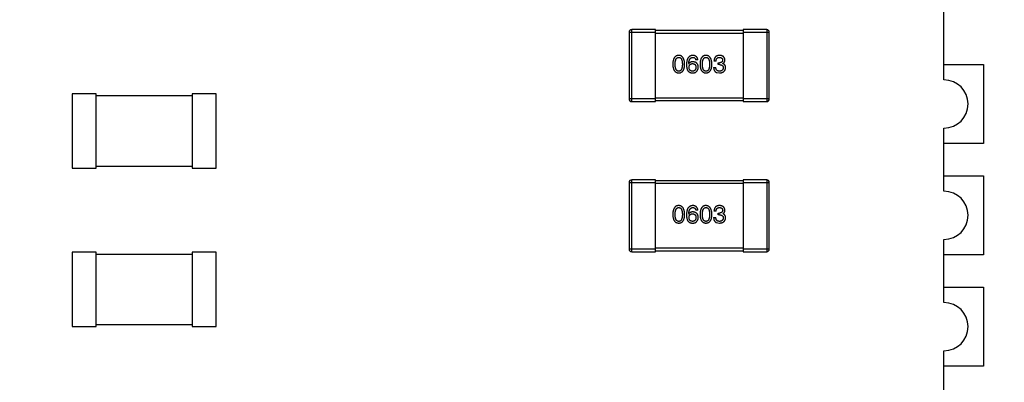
# Model space of a CAD drawing. Header units: inches. Extents: x -36 to 490, y -51 to 98.
# Tile 101 of 153: x 408.44 to 419.68, y 50.62 to 54.76. Entities that reach past the tile are written whole.
import ezdxf

# ---------------------------------------------------------------- set-up
doc = ezdxf.new("R2010")
doc.units = ezdxf.units.IN
doc.header["$LTSCALE"] = 1.21
doc.header["$MEASUREMENT"] = 0
doc.header["$PDMODE"] = 3
doc.header["$PDSIZE"] = 0.3125
doc.layers.get('0').update_dxf_attribs({"linetype": 'CONTINUOUS'})
doc.layers.get('Defpoints').update_dxf_attribs({"linetype": 'CONTINUOUS'})
doc.layers.add('DIM', color=3, linetype='CONTINUOUS')
doc.styles.get("Standard").update_dxf_attribs({"font": 'txt', "width": 0.8})
doc.dimstyles.get("Standard").update_dxf_attribs({"dimtxt": 0.15625, "dimasz": 0.1875, "dimexe": 0.125, "dimexo": 0.0625, "dimgap": 0.09, "dimtad": 0, "dimtih": 1, "dimtoh": 1, "dimzin": 4, "dimdsep": 46, "dimtxsty": 'Standard', "dimblk": '_FILLED', "dimblk1": '_FILLED', "dimblk2": '_FILLED', "dimcen": 0.09, "dimazin": 1, "dimtp": 0.01, "dimtm": 0.01, "dimtfac": 1, "dimtofl": 0, "dimtmove": 0, "dimatfit": 3, "dimldrblk": '_FILLED', "dimfxl": 1, "dimtolj": 1, "dimtzin": 4, "dimarcsym": 0})

# ---------------------------------------------------------------- blocks, each defined once
blk = doc.blocks.new('_FILLED')
at = {"color": 0, "linetype": 'ByBlock'}
blk.add_solid([(0, 0), (-1, 0.1667), (-1, -0.1667)], dxfattribs=at)
blk = doc.blocks.new('*D65')
at = {"layer": 'Defpoints', "color": 0}
for p in [(445.9, 83.388), (319.7, 47.851), (445.9, 47.789)]:
    blk.add_point(p, dxfattribs=at)
at = {"layer": 'DIM', "color": 0, "lineweight": -2}
for p, q in [((319.7, 47.914), (319.7, 83.513)), ((445.9, 47.851), (445.9, 83.513)), ((322.24, 83.388), (378.21, 83.388)), ((443.36, 83.388), (387.39, 83.388))]:
    blk.add_line(p, q, dxfattribs=at)
at = {"layer": 'DIM', "color": 0, "lineweight": -2, "xscale": 2.54, "yscale": 2.54, "zscale": 2.54, "rotation": 180}
blk.add_blockref('_FILLED', (319.7, 83.388), dxfattribs=at)
at = {"layer": 'DIM', "color": 0, "lineweight": -2, "xscale": 2.54, "yscale": 2.54, "zscale": 2.54}
blk.add_blockref('_FILLED', (445.9, 83.388), dxfattribs=at)
at = {"layer": 'DIM', "color": 0, "insert": (382.8, 83.388), "char_height": 2.5, "attachment_point": 5, "line_spacing_factor": 2.5}
blk.add_mtext('\\A1;126.20', dxfattribs=at)

msp = doc.modelspace()

# ---------------------------------------------------------------- linework, layer by layer
at = {"color": 7, "linetype": 'Continuous'}
for p, q in [((418.991, 54.069), (418.991, 61.284)), ((415.398, 54.612), (415.398, 53.852)), ((415.398, 54.612), (415.698, 54.612)), ((415.428, 53.822), (415.428, 54.642)), ((415.698, 54.642), (415.428, 54.642)), ((415.698, 53.822), (415.698, 54.642)), ((416.698, 54.632), (415.698, 54.632)), ((415.698, 54.602), (416.698, 54.602)), ((416.698, 54.642), (416.698, 53.822)), ((416.968, 54.642), (416.698, 54.642)), ((416.698, 54.612), (416.998, 54.612)), ((416.968, 54.642), (416.968, 53.822)), ((416.998, 53.852), (416.998, 54.612)), ((416.183, 54.296), (416.159, 54.296)), ((416.391, 54.284), (416.367, 54.284)), ((416.416, 54.243), (416.416, 54.263)), ((416.416, 54.263), (416.429, 54.263)), ((416.08, 54.252), (416.078, 54.254)), ((416.363, 54.212), (416.388, 54.212)), ((416.393, 54.155), (416.429, 54.149)), ((416.428, 54.243), (416.416, 54.243)), ((416.467, 54.256), (416.467, 54.255)), ((418.991, 54.244), (419.441, 54.244)), ((419.441, 54.244), (419.441, 53.344)), ((409.042, 53.911), (409.042, 53.061)), ((409.317, 53.911), (409.042, 53.911)), ((409.317, 53.061), (409.317, 53.911)), ((410.413, 53.886), (409.317, 53.886)), ((410.413, 53.911), (410.413, 53.061)), ((410.688, 53.911), (410.413, 53.911)), ((410.688, 53.061), (410.688, 53.911)), ((415.698, 53.852), (415.398, 53.852)), ((415.428, 53.822), (415.698, 53.822)), ((416.698, 53.862), (415.698, 53.862)), ((415.698, 53.832), (416.698, 53.832)), ((416.998, 53.852), (416.698, 53.852)), ((416.698, 53.822), (416.968, 53.822)), ((418.991, 52.799), (418.991, 53.519)), ((419.441, 53.344), (418.991, 53.344)), ((409.042, 53.061), (409.317, 53.061)), ((409.317, 53.086), (410.413, 53.086)), ((410.413, 53.061), (410.688, 53.061)), ((415.428, 52.109), (415.428, 52.929)), ((415.698, 52.929), (415.428, 52.929)), ((415.698, 52.109), (415.698, 52.929)), ((416.698, 52.919), (415.698, 52.919)), ((416.698, 52.929), (416.698, 52.109)), ((416.968, 52.929), (416.698, 52.929)), ((416.968, 52.929), (416.968, 52.109)), ((418.991, 52.974), (419.441, 52.974)), ((419.441, 52.974), (419.441, 52.074)), ((415.398, 52.899), (415.398, 52.139)), ((415.398, 52.899), (415.698, 52.899)), ((415.698, 52.889), (416.698, 52.889)), ((416.698, 52.899), (416.998, 52.899)), ((416.998, 52.139), (416.998, 52.899)), ((416.183, 52.583), (416.159, 52.583)), ((416.08, 52.539), (416.078, 52.54)), ((416.363, 52.499), (416.388, 52.499)), ((416.391, 52.571), (416.367, 52.571)), ((416.416, 52.529), (416.416, 52.55)), ((416.416, 52.55), (416.429, 52.55)), ((416.428, 52.529), (416.416, 52.529)), ((416.467, 52.542), (416.467, 52.541)), ((416.393, 52.442), (416.429, 52.435)), ((418.991, 51.529), (418.991, 52.249)), ((415.698, 52.139), (415.398, 52.139)), ((416.698, 52.149), (415.698, 52.149)), ((416.998, 52.139), (416.698, 52.139)), ((409.042, 52.104), (409.042, 51.254)), ((409.317, 52.104), (409.042, 52.104)), ((409.317, 51.254), (409.317, 52.104)), ((410.413, 52.079), (409.317, 52.079)), ((410.413, 52.104), (410.413, 51.254)), ((410.688, 52.104), (410.413, 52.104)), ((410.688, 51.254), (410.688, 52.104)), ((415.428, 52.109), (415.698, 52.109)), ((415.698, 52.119), (416.698, 52.119)), ((416.698, 52.109), (416.968, 52.109)), ((419.441, 52.074), (418.991, 52.074)), ((418.991, 51.704), (419.441, 51.704)), ((419.441, 51.704), (419.441, 50.804)), ((409.042, 51.254), (409.317, 51.254)), ((409.317, 51.279), (410.413, 51.279)), ((410.413, 51.254), (410.688, 51.254)), ((418.991, 50.259), (418.991, 50.979)), ((419.441, 50.804), (418.991, 50.804))]:
    msp.add_line(p, q, dxfattribs=at)
for centre, radius, start, end in [((415.428, 54.612), 0.03, 90, 180), ((416.968, 54.612), 0.03, 0, 90), ((418.991, 53.794), 0.275, 270, 90), ((415.428, 53.852), 0.03, 180, 270), ((416.968, 53.852), 0.03, 270, 0), ((415.428, 52.899), 0.03, 90, 180), ((416.968, 52.899), 0.03, 0, 90), ((418.991, 52.524), 0.275, 270, 90), ((415.428, 52.139), 0.03, 180, 270), ((416.968, 52.139), 0.03, 270, 0), ((418.991, 51.254), 0.275, 270, 90)]:
    msp.add_arc(centre, radius, start, end, dxfattribs=at)
for points, knots in [([(415.965, 54.349), (415.962, 54.349), (415.957, 54.348), (415.949, 54.347), (415.942, 54.345), (415.936, 54.342), (415.93, 54.338), (415.924, 54.334), (415.919, 54.329), (415.915, 54.323), (415.911, 54.316), (415.907, 54.308), (415.904, 54.3), (415.902, 54.291), (415.9, 54.281), (415.898, 54.27), (415.897, 54.259), (415.897, 54.251), (415.897, 54.247)], [0, 0, 0, 0, 0.057911, 0.113262, 0.165956, 0.217443, 0.268511, 0.319665, 0.372, 0.426129, 0.483365, 0.543779, 0.607756, 0.676562, 0.749704, 0.827713, 0.911177, 1, 1, 1, 1]), ([(415.924, 54.247), (415.924, 54.25), (415.924, 54.256), (415.925, 54.265), (415.925, 54.274), (415.926, 54.281), (415.928, 54.288), (415.93, 54.295), (415.932, 54.301), (415.934, 54.306), (415.937, 54.311), (415.94, 54.315), (415.943, 54.318), (415.947, 54.321), (415.951, 54.323), (415.955, 54.325), (415.96, 54.325), (415.963, 54.326), (415.965, 54.326)], [0, 0, 0, 0, 0.096452, 0.187278, 0.271765, 0.350519, 0.423437, 0.491321, 0.554011, 0.612224, 0.666281, 0.717003, 0.764884, 0.811423, 0.856783, 0.902993, 0.950236, 1, 1, 1, 1]), ([(416.032, 54.247), (416.032, 54.251), (416.032, 54.259), (416.031, 54.27), (416.029, 54.281), (416.027, 54.29), (416.024, 54.299), (416.021, 54.308), (416.018, 54.315), (416.014, 54.322), (416.009, 54.328), (416.004, 54.333), (415.999, 54.338), (415.993, 54.342), (415.987, 54.345), (415.98, 54.347), (415.972, 54.348), (415.967, 54.348), (415.965, 54.349)], [0, 0, 0, 0, 0.088475, 0.171606, 0.249595, 0.322626, 0.391327, 0.455765, 0.516374, 0.573675, 0.628522, 0.681161, 0.732559, 0.783563, 0.83504, 0.887639, 0.942585, 1, 1, 1, 1]), ([(415.965, 54.326), (415.966, 54.326), (415.969, 54.325), (415.974, 54.325), (415.979, 54.323), (415.983, 54.321), (415.987, 54.318), (415.99, 54.315), (415.993, 54.311), (415.996, 54.306), (415.998, 54.301), (416, 54.295), (416.002, 54.288), (416.004, 54.281), (416.005, 54.274), (416.005, 54.265), (416.006, 54.256), (416.006, 54.25), (416.006, 54.247)], [0, 0, 0, 0, 0.050604, 0.098688, 0.145699, 0.191791, 0.238625, 0.286717, 0.337546, 0.391814, 0.449755, 0.512106, 0.579685, 0.652048, 0.730262, 0.814146, 0.904281, 1, 1, 1, 1]), ([(416.125, 54.349), (416.123, 54.348), (416.117, 54.348), (416.109, 54.347), (416.102, 54.344), (416.095, 54.341), (416.088, 54.337), (416.082, 54.333), (416.077, 54.327), (416.072, 54.321), (416.068, 54.314), (416.064, 54.306), (416.061, 54.297), (416.058, 54.288), (416.056, 54.278), (416.055, 54.267), (416.054, 54.255), (416.053, 54.247), (416.053, 54.243)], [0, 0, 0, 0, 0.058957, 0.115262, 0.16907, 0.221312, 0.273147, 0.324961, 0.377649, 0.432026, 0.488925, 0.549039, 0.612912, 0.680653, 0.753056, 0.830314, 0.912483, 1, 1, 1, 1]), ([(416.078, 54.254), (416.079, 54.256), (416.079, 54.262), (416.08, 54.27), (416.081, 54.277), (416.083, 54.284), (416.085, 54.291), (416.087, 54.296), (416.089, 54.302), (416.092, 54.307), (416.095, 54.311), (416.099, 54.315), (416.102, 54.318), (416.106, 54.32), (416.111, 54.323), (416.115, 54.324), (416.12, 54.325), (416.124, 54.326), (416.125, 54.326)], [0, 0, 0, 0, 0.089218, 0.173709, 0.252753, 0.326963, 0.397099, 0.462534, 0.524018, 0.582178, 0.637235, 0.689955, 0.741228, 0.791618, 0.841661, 0.892925, 0.945259, 1, 1, 1, 1]), ([(416.125, 54.276), (416.123, 54.276), (416.118, 54.276), (416.11, 54.275), (416.104, 54.273), (416.098, 54.271), (416.092, 54.267), (416.087, 54.263), (416.083, 54.258), (416.081, 54.254), (416.08, 54.252)], [0, 0, 0, 0, 0.144617, 0.279572, 0.40596, 0.526097, 0.64389, 0.760003, 0.877724, 1, 1, 1, 1]), ([(416.183, 54.296), (416.183, 54.298), (416.183, 54.302), (416.181, 54.308), (416.18, 54.313), (416.178, 54.318), (416.175, 54.322), (416.173, 54.327), (416.17, 54.33), (416.166, 54.334), (416.162, 54.337), (416.158, 54.34), (416.154, 54.342), (416.149, 54.344), (416.143, 54.346), (416.138, 54.347), (416.132, 54.348), (416.128, 54.348), (416.125, 54.349)], [0, 0, 0, 0, 0.06947, 0.136096, 0.199592, 0.260665, 0.319672, 0.377156, 0.433415, 0.489984, 0.546535, 0.604276, 0.663499, 0.725182, 0.788953, 0.855683, 0.926216, 1, 1, 1, 1]), ([(416.125, 54.326), (416.128, 54.326), (416.132, 54.325), (416.138, 54.324), (416.144, 54.322), (416.148, 54.318), (416.152, 54.314), (416.155, 54.309), (416.158, 54.303), (416.159, 54.298), (416.159, 54.296)], [0, 0, 0, 0, 0.136586, 0.261496, 0.378089, 0.490612, 0.605522, 0.725767, 0.8561, 1, 1, 1, 1]), ([(416.188, 54.214), (416.188, 54.217), (416.187, 54.221), (416.186, 54.228), (416.185, 54.234), (416.183, 54.24), (416.181, 54.245), (416.178, 54.25), (416.175, 54.255), (416.171, 54.259), (416.167, 54.262), (416.162, 54.266), (416.157, 54.269), (416.152, 54.271), (416.146, 54.273), (416.139, 54.275), (416.133, 54.276), (416.128, 54.276), (416.125, 54.276)], [0, 0, 0, 0, 0.071527, 0.139094, 0.20346, 0.264939, 0.323904, 0.381383, 0.437591, 0.493343, 0.549401, 0.606085, 0.664838, 0.725424, 0.788712, 0.855452, 0.925772, 1, 1, 1, 1]), ([(416.275, 54.349), (416.273, 54.349), (416.268, 54.348), (416.26, 54.347), (416.253, 54.345), (416.247, 54.342), (416.24, 54.338), (416.235, 54.334), (416.23, 54.329), (416.226, 54.323), (416.221, 54.316), (416.218, 54.308), (416.215, 54.3), (416.213, 54.291), (416.211, 54.281), (416.209, 54.27), (416.208, 54.259), (416.208, 54.251), (416.208, 54.247)], [0, 0, 0, 0, 0.057911, 0.113262, 0.165956, 0.217443, 0.268511, 0.319665, 0.372, 0.426129, 0.483365, 0.543779, 0.607756, 0.676562, 0.749704, 0.827713, 0.911177, 1, 1, 1, 1]), ([(416.235, 54.247), (416.235, 54.25), (416.235, 54.256), (416.236, 54.265), (416.236, 54.274), (416.237, 54.281), (416.239, 54.288), (416.24, 54.295), (416.243, 54.301), (416.245, 54.306), (416.248, 54.311), (416.251, 54.315), (416.254, 54.318), (416.258, 54.321), (416.262, 54.323), (416.266, 54.325), (416.271, 54.325), (416.274, 54.326), (416.275, 54.326)], [0, 0, 0, 0, 0.096452, 0.187278, 0.271765, 0.350519, 0.423437, 0.491321, 0.554011, 0.612224, 0.666281, 0.717003, 0.764884, 0.811423, 0.856783, 0.902993, 0.950236, 1, 1, 1, 1]), ([(416.343, 54.247), (416.343, 54.251), (416.343, 54.259), (416.342, 54.27), (416.34, 54.281), (416.338, 54.29), (416.335, 54.299), (416.332, 54.308), (416.329, 54.315), (416.325, 54.322), (416.32, 54.328), (416.315, 54.333), (416.31, 54.338), (416.304, 54.342), (416.297, 54.345), (416.291, 54.347), (416.283, 54.348), (416.278, 54.348), (416.275, 54.349)], [0, 0, 0, 0, 0.088475, 0.171606, 0.249595, 0.322626, 0.391327, 0.455765, 0.516374, 0.573675, 0.628522, 0.681161, 0.732559, 0.783563, 0.83504, 0.887639, 0.942585, 1, 1, 1, 1]), ([(416.275, 54.326), (416.277, 54.326), (416.28, 54.325), (416.285, 54.325), (416.29, 54.323), (416.294, 54.321), (416.297, 54.318), (416.301, 54.315), (416.304, 54.311), (416.307, 54.306), (416.309, 54.301), (416.311, 54.295), (416.313, 54.288), (416.314, 54.281), (416.316, 54.274), (416.316, 54.265), (416.317, 54.256), (416.317, 54.25), (416.317, 54.247)], [0, 0, 0, 0, 0.050604, 0.098688, 0.145699, 0.191791, 0.238625, 0.286717, 0.337546, 0.391814, 0.449755, 0.512106, 0.579685, 0.652048, 0.730262, 0.814146, 0.904281, 1, 1, 1, 1]), ([(416.431, 54.349), (416.428, 54.349), (416.423, 54.348), (416.416, 54.347), (416.41, 54.346), (416.404, 54.344), (416.398, 54.342), (416.393, 54.339), (416.388, 54.336), (416.384, 54.332), (416.38, 54.328), (416.377, 54.323), (416.374, 54.318), (416.372, 54.312), (416.37, 54.306), (416.369, 54.299), (416.368, 54.292), (416.368, 54.287), (416.367, 54.284)], [0, 0, 0, 0, 0.073232, 0.142595, 0.207997, 0.270074, 0.329156, 0.386529, 0.441846, 0.496976, 0.551877, 0.607941, 0.665637, 0.725446, 0.788542, 0.855101, 0.925196, 1, 1, 1, 1]), ([(416.391, 54.284), (416.392, 54.286), (416.392, 54.289), (416.392, 54.294), (416.393, 54.298), (416.394, 54.302), (416.396, 54.306), (416.397, 54.309), (416.399, 54.313), (416.402, 54.315), (416.404, 54.318), (416.407, 54.32), (416.41, 54.322), (416.413, 54.323), (416.417, 54.324), (416.421, 54.325), (416.425, 54.326), (416.428, 54.326), (416.43, 54.326)], [0, 0, 0, 0, 0.078134, 0.15164, 0.221358, 0.286689, 0.348614, 0.407697, 0.464247, 0.520153, 0.574432, 0.629291, 0.684538, 0.742032, 0.801329, 0.863637, 0.930123, 1, 1, 1, 1]), ([(416.466, 54.295), (416.466, 54.294), (416.466, 54.291), (416.465, 54.288), (416.464, 54.285), (416.463, 54.282), (416.462, 54.279), (416.46, 54.276), (416.458, 54.274), (416.456, 54.272), (416.454, 54.27), (416.451, 54.268), (416.448, 54.267), (416.444, 54.266), (416.441, 54.265), (416.437, 54.264), (416.433, 54.264), (416.43, 54.263), (416.429, 54.263)], [0, 0, 0, 0, 0.067741, 0.131599, 0.192143, 0.249977, 0.306453, 0.361639, 0.416449, 0.471489, 0.527582, 0.584873, 0.644974, 0.70814, 0.77492, 0.845909, 0.920585, 1, 1, 1, 1]), ([(416.43, 54.326), (416.431, 54.326), (416.434, 54.325), (416.438, 54.325), (416.441, 54.324), (416.445, 54.323), (416.448, 54.322), (416.451, 54.321), (416.453, 54.319), (416.456, 54.318), (416.458, 54.316), (416.46, 54.313), (416.461, 54.311), (416.463, 54.308), (416.464, 54.305), (416.465, 54.302), (416.465, 54.299), (416.466, 54.296), (416.466, 54.295)], [0, 0, 0, 0, 0.078051, 0.151197, 0.220412, 0.286742, 0.34933, 0.409464, 0.467368, 0.52298, 0.578639, 0.633998, 0.690142, 0.746855, 0.805868, 0.867776, 0.932345, 1, 1, 1, 1]), ([(416.491, 54.297), (416.491, 54.299), (416.49, 54.303), (416.489, 54.309), (416.488, 54.314), (416.486, 54.319), (416.484, 54.323), (416.481, 54.328), (416.478, 54.331), (416.474, 54.335), (416.47, 54.338), (416.466, 54.34), (416.461, 54.343), (416.456, 54.345), (416.45, 54.346), (416.444, 54.347), (416.438, 54.348), (416.433, 54.349), (416.431, 54.349)], [0, 0, 0, 0, 0.067521, 0.132139, 0.193339, 0.252064, 0.309083, 0.364848, 0.420021, 0.475612, 0.532002, 0.589602, 0.649896, 0.712634, 0.778603, 0.848416, 0.922155, 1, 1, 1, 1]), ([(416.467, 54.256), (416.469, 54.257), (416.473, 54.259), (416.478, 54.262), (416.482, 54.267), (416.485, 54.272), (416.488, 54.277), (416.49, 54.283), (416.491, 54.29), (416.491, 54.295), (416.491, 54.297)], [0, 0, 0, 0, 0.125227, 0.244792, 0.361427, 0.478215, 0.59667, 0.722058, 0.856314, 1, 1, 1, 1]), ([(415.897, 54.247), (415.897, 54.243), (415.897, 54.235), (415.898, 54.224), (415.9, 54.214), (415.902, 54.205), (415.904, 54.196), (415.907, 54.188), (415.911, 54.18), (415.915, 54.174), (415.919, 54.168), (415.924, 54.163), (415.93, 54.159), (415.936, 54.155), (415.942, 54.152), (415.949, 54.15), (415.957, 54.149), (415.962, 54.149), (415.965, 54.149)], [0, 0, 0, 0, 0.087693, 0.170223, 0.247496, 0.319826, 0.387768, 0.451403, 0.511459, 0.568358, 0.622671, 0.675251, 0.726739, 0.778422, 0.830759, 0.884394, 0.940865, 1, 1, 1, 1]), ([(415.965, 54.168), (415.963, 54.168), (415.96, 54.168), (415.955, 54.169), (415.951, 54.171), (415.947, 54.173), (415.943, 54.176), (415.94, 54.179), (415.937, 54.183), (415.934, 54.188), (415.932, 54.193), (415.93, 54.199), (415.928, 54.206), (415.926, 54.213), (415.925, 54.22), (415.925, 54.229), (415.924, 54.238), (415.924, 54.244), (415.924, 54.247)], [0, 0, 0, 0, 0.049766, 0.097012, 0.143225, 0.188786, 0.235079, 0.282962, 0.333687, 0.387747, 0.445963, 0.508657, 0.576545, 0.649868, 0.72822, 0.812712, 0.903543, 1, 1, 1, 1]), ([(415.965, 54.149), (415.967, 54.149), (415.972, 54.149), (415.98, 54.15), (415.987, 54.152), (415.993, 54.155), (415.999, 54.159), (416.005, 54.163), (416.01, 54.168), (416.014, 54.174), (416.018, 54.18), (416.022, 54.188), (416.025, 54.196), (416.027, 54.205), (416.029, 54.214), (416.031, 54.224), (416.032, 54.235), (416.032, 54.243), (416.032, 54.247)], [0, 0, 0, 0, 0.059134, 0.115603, 0.169236, 0.221572, 0.273254, 0.32474, 0.377319, 0.431815, 0.488555, 0.548609, 0.612242, 0.680182, 0.75251, 0.829782, 0.91231, 1, 1, 1, 1]), ([(416.006, 54.247), (416.006, 54.244), (416.006, 54.238), (416.005, 54.229), (416.005, 54.221), (416.004, 54.213), (416.002, 54.206), (416, 54.2), (415.998, 54.194), (415.996, 54.189), (415.993, 54.184), (415.99, 54.18), (415.987, 54.176), (415.983, 54.174), (415.979, 54.171), (415.974, 54.17), (415.969, 54.169), (415.966, 54.168), (415.965, 54.168)], [0, 0, 0, 0, 0.094834, 0.184067, 0.267029, 0.344713, 0.417334, 0.484367, 0.546941, 0.604717, 0.65953, 0.710539, 0.759381, 0.806382, 0.853027, 0.900623, 0.949121, 1, 1, 1, 1]), ([(416.053, 54.243), (416.053, 54.239), (416.053, 54.232), (416.054, 54.222), (416.055, 54.213), (416.057, 54.204), (416.059, 54.196), (416.061, 54.188), (416.064, 54.181), (416.066, 54.177), (416.068, 54.175)], [0, 0, 0, 0, 0.151498, 0.29521, 0.430242, 0.557137, 0.677306, 0.790845, 0.898111, 1, 1, 1, 1]), ([(416.068, 54.175), (416.069, 54.173), (416.072, 54.169), (416.077, 54.164), (416.083, 54.159), (416.089, 54.156), (416.096, 54.153), (416.103, 54.151), (416.111, 54.149), (416.116, 54.149), (416.119, 54.149)], [0, 0, 0, 0, 0.125033, 0.246266, 0.36603, 0.485265, 0.606781, 0.732144, 0.862551, 1, 1, 1, 1]), ([(416.082, 54.212), (416.082, 54.214), (416.082, 54.217), (416.083, 54.222), (416.084, 54.226), (416.085, 54.23), (416.087, 54.234), (416.088, 54.237), (416.09, 54.241), (416.093, 54.243), (416.096, 54.246), (416.099, 54.248), (416.102, 54.25), (416.105, 54.252), (416.109, 54.253), (416.113, 54.254), (416.118, 54.254), (416.121, 54.255), (416.122, 54.255)], [0, 0, 0, 0, 0.076072, 0.148369, 0.216753, 0.281358, 0.342792, 0.401604, 0.458929, 0.514444, 0.569818, 0.625343, 0.681554, 0.739608, 0.800134, 0.863477, 0.929547, 1, 1, 1, 1]), ([(416.123, 54.168), (416.122, 54.168), (416.119, 54.168), (416.114, 54.169), (416.11, 54.17), (416.106, 54.171), (416.102, 54.173), (416.099, 54.175), (416.096, 54.177), (416.093, 54.18), (416.091, 54.183), (416.089, 54.186), (416.087, 54.189), (416.085, 54.193), (416.084, 54.198), (416.083, 54.202), (416.082, 54.207), (416.082, 54.21), (416.082, 54.212)], [0, 0, 0, 0, 0.070403, 0.137196, 0.200053, 0.260887, 0.31876, 0.37535, 0.430743, 0.485927, 0.541678, 0.598832, 0.657726, 0.719441, 0.783504, 0.851852, 0.923533, 1, 1, 1, 1]), ([(416.119, 54.149), (416.122, 54.149), (416.127, 54.148), (416.135, 54.149), (416.142, 54.15), (416.149, 54.152), (416.154, 54.154), (416.16, 54.157), (416.164, 54.161), (416.167, 54.164), (416.168, 54.165)], [0, 0, 0, 0, 0.156782, 0.301945, 0.436395, 0.561474, 0.678489, 0.78853, 0.894967, 1, 1, 1, 1]), ([(416.122, 54.255), (416.124, 54.255), (416.127, 54.254), (416.131, 54.254), (416.135, 54.253), (416.139, 54.252), (416.142, 54.25), (416.145, 54.248), (416.148, 54.246), (416.151, 54.244), (416.153, 54.241), (416.155, 54.238), (416.157, 54.235), (416.158, 54.231), (416.159, 54.227), (416.16, 54.223), (416.161, 54.218), (416.161, 54.215), (416.161, 54.213)], [0, 0, 0, 0, 0.069884, 0.136529, 0.199638, 0.259844, 0.317774, 0.374356, 0.430026, 0.485148, 0.5409, 0.597889, 0.657472, 0.718614, 0.783613, 0.85129, 0.923712, 1, 1, 1, 1]), ([(416.161, 54.213), (416.161, 54.211), (416.161, 54.208), (416.16, 54.203), (416.16, 54.199), (416.158, 54.194), (416.157, 54.19), (416.155, 54.187), (416.153, 54.184), (416.151, 54.181), (416.148, 54.178), (416.146, 54.176), (416.142, 54.174), (416.139, 54.172), (416.136, 54.17), (416.132, 54.169), (416.128, 54.169), (416.125, 54.168), (416.123, 54.168)], [0, 0, 0, 0, 0.078863, 0.153308, 0.223539, 0.289857, 0.35341, 0.413572, 0.471721, 0.528235, 0.584279, 0.638781, 0.69466, 0.751251, 0.809198, 0.869697, 0.933318, 1, 1, 1, 1]), ([(416.168, 54.165), (416.17, 54.167), (416.173, 54.17), (416.177, 54.176), (416.18, 54.182), (416.183, 54.188), (416.185, 54.194), (416.187, 54.2), (416.188, 54.207), (416.188, 54.212), (416.188, 54.214)], [0, 0, 0, 0, 0.129393, 0.255335, 0.378531, 0.500878, 0.622934, 0.746191, 0.87096, 1, 1, 1, 1]), ([(416.208, 54.247), (416.208, 54.243), (416.208, 54.235), (416.209, 54.224), (416.211, 54.214), (416.213, 54.205), (416.215, 54.196), (416.218, 54.188), (416.221, 54.18), (416.226, 54.174), (416.23, 54.168), (416.235, 54.163), (416.241, 54.159), (416.247, 54.155), (416.253, 54.152), (416.26, 54.15), (416.268, 54.149), (416.273, 54.149), (416.275, 54.149)], [0, 0, 0, 0, 0.087693, 0.170223, 0.247496, 0.319826, 0.387768, 0.451403, 0.511459, 0.568358, 0.622671, 0.675251, 0.726739, 0.778422, 0.830759, 0.884394, 0.940865, 1, 1, 1, 1]), ([(416.275, 54.168), (416.274, 54.168), (416.271, 54.168), (416.266, 54.169), (416.262, 54.171), (416.258, 54.173), (416.254, 54.176), (416.251, 54.179), (416.248, 54.183), (416.245, 54.188), (416.243, 54.193), (416.24, 54.199), (416.239, 54.206), (416.237, 54.213), (416.236, 54.22), (416.236, 54.229), (416.235, 54.238), (416.235, 54.244), (416.235, 54.247)], [0, 0, 0, 0, 0.049766, 0.097012, 0.143225, 0.188786, 0.235079, 0.282962, 0.333687, 0.387747, 0.445963, 0.508657, 0.576545, 0.649868, 0.72822, 0.812712, 0.903543, 1, 1, 1, 1]), ([(416.275, 54.149), (416.278, 54.149), (416.283, 54.149), (416.291, 54.15), (416.298, 54.152), (416.304, 54.155), (416.31, 54.159), (416.316, 54.163), (416.321, 54.168), (416.325, 54.174), (416.329, 54.18), (416.333, 54.188), (416.336, 54.196), (416.338, 54.205), (416.34, 54.214), (416.342, 54.224), (416.343, 54.235), (416.343, 54.243), (416.343, 54.247)], [0, 0, 0, 0, 0.059134, 0.115603, 0.169236, 0.221572, 0.273254, 0.32474, 0.377319, 0.431815, 0.488555, 0.548609, 0.612242, 0.680182, 0.75251, 0.829782, 0.91231, 1, 1, 1, 1]), ([(416.317, 54.247), (416.317, 54.244), (416.317, 54.238), (416.316, 54.229), (416.316, 54.221), (416.314, 54.213), (416.313, 54.206), (416.311, 54.2), (416.309, 54.194), (416.307, 54.189), (416.304, 54.184), (416.301, 54.18), (416.297, 54.176), (416.294, 54.174), (416.29, 54.171), (416.285, 54.17), (416.28, 54.169), (416.277, 54.168), (416.275, 54.168)], [0, 0, 0, 0, 0.094834, 0.184067, 0.267029, 0.344713, 0.417334, 0.484367, 0.546941, 0.604717, 0.65953, 0.710539, 0.759381, 0.806382, 0.853027, 0.900623, 0.949121, 1, 1, 1, 1]), ([(416.363, 54.212), (416.363, 54.21), (416.363, 54.207), (416.364, 54.202), (416.364, 54.197), (416.365, 54.192), (416.366, 54.188), (416.368, 54.184), (416.369, 54.18), (416.371, 54.176), (416.373, 54.173), (416.375, 54.169), (416.377, 54.166), (416.38, 54.164), (416.383, 54.161), (416.386, 54.159), (416.389, 54.157), (416.391, 54.156), (416.393, 54.155)], [0, 0, 0, 0, 0.078937, 0.154495, 0.226898, 0.296844, 0.363348, 0.427781, 0.48946, 0.549586, 0.607902, 0.664733, 0.720805, 0.776157, 0.831175, 0.886736, 0.943094, 1, 1, 1, 1]), ([(416.43, 54.168), (416.428, 54.168), (416.425, 54.168), (416.42, 54.169), (416.416, 54.17), (416.412, 54.171), (416.408, 54.172), (416.405, 54.174), (416.402, 54.177), (416.399, 54.179), (416.397, 54.182), (416.394, 54.185), (416.393, 54.189), (416.391, 54.193), (416.39, 54.197), (416.389, 54.202), (416.388, 54.207), (416.388, 54.21), (416.388, 54.212)], [0, 0, 0, 0, 0.071272, 0.13882, 0.201858, 0.262757, 0.320043, 0.376709, 0.431462, 0.486034, 0.541209, 0.597703, 0.65589, 0.717768, 0.782056, 0.850407, 0.92277, 1, 1, 1, 1]), ([(416.428, 54.243), (416.429, 54.243), (416.433, 54.243), (416.438, 54.242), (416.443, 54.241), (416.447, 54.24), (416.451, 54.239), (416.455, 54.238), (416.458, 54.236), (416.461, 54.234), (416.464, 54.231), (416.466, 54.229), (416.468, 54.226), (416.47, 54.222), (416.471, 54.219), (416.472, 54.215), (416.472, 54.211), (416.472, 54.208), (416.472, 54.207)], [0, 0, 0, 0, 0.082495, 0.159728, 0.232496, 0.300725, 0.365163, 0.425859, 0.483728, 0.538892, 0.592921, 0.646195, 0.699968, 0.754746, 0.811387, 0.870806, 0.933482, 1, 1, 1, 1]), ([(416.429, 54.149), (416.431, 54.149), (416.437, 54.149), (416.444, 54.15), (416.452, 54.151), (416.458, 54.153), (416.465, 54.155), (416.47, 54.158), (416.476, 54.161), (416.48, 54.165), (416.485, 54.169), (416.488, 54.174), (416.491, 54.178), (416.494, 54.184), (416.496, 54.19), (416.498, 54.196), (416.499, 54.203), (416.5, 54.207), (416.5, 54.21)], [0, 0, 0, 0, 0.078078, 0.151942, 0.221594, 0.28726, 0.350176, 0.409768, 0.467648, 0.523784, 0.578904, 0.634014, 0.689819, 0.746826, 0.805875, 0.867063, 0.931764, 1, 1, 1, 1]), ([(416.472, 54.207), (416.472, 54.205), (416.472, 54.202), (416.471, 54.198), (416.47, 54.194), (416.469, 54.191), (416.467, 54.187), (416.465, 54.184), (416.463, 54.181), (416.461, 54.179), (416.458, 54.177), (416.455, 54.175), (416.451, 54.173), (416.448, 54.171), (416.443, 54.17), (416.439, 54.169), (416.435, 54.169), (416.431, 54.168), (416.43, 54.168)], [0, 0, 0, 0, 0.068514, 0.133941, 0.195994, 0.255362, 0.312994, 0.369441, 0.424687, 0.480522, 0.537148, 0.594801, 0.654411, 0.716817, 0.781981, 0.850498, 0.923306, 1, 1, 1, 1]), ([(416.5, 54.21), (416.5, 54.211), (416.5, 54.214), (416.499, 54.218), (416.499, 54.222), (416.498, 54.226), (416.497, 54.229), (416.495, 54.233), (416.493, 54.236), (416.492, 54.239), (416.489, 54.241), (416.487, 54.244), (416.484, 54.246), (416.481, 54.248), (416.478, 54.25), (416.475, 54.252), (416.471, 54.253), (416.468, 54.254), (416.467, 54.255)], [0, 0, 0, 0, 0.071215, 0.138707, 0.20396, 0.266995, 0.327734, 0.387609, 0.445602, 0.503345, 0.561136, 0.618597, 0.677672, 0.738255, 0.799989, 0.863961, 0.930555, 1, 1, 1, 1]), ([(415.965, 52.635), (415.962, 52.635), (415.957, 52.635), (415.949, 52.634), (415.942, 52.632), (415.936, 52.629), (415.93, 52.625), (415.924, 52.621), (415.919, 52.615), (415.915, 52.609), (415.911, 52.603), (415.907, 52.595), (415.904, 52.587), (415.902, 52.578), (415.9, 52.568), (415.898, 52.557), (415.897, 52.546), (415.897, 52.538), (415.897, 52.534)], [0, 0, 0, 0, 0.057911, 0.113262, 0.165956, 0.217443, 0.268511, 0.319665, 0.372, 0.426129, 0.483365, 0.543779, 0.607756, 0.676562, 0.749704, 0.827713, 0.911177, 1, 1, 1, 1]), ([(415.924, 52.534), (415.924, 52.537), (415.924, 52.543), (415.925, 52.552), (415.925, 52.56), (415.926, 52.568), (415.928, 52.575), (415.93, 52.581), (415.932, 52.587), (415.934, 52.593), (415.937, 52.597), (415.94, 52.601), (415.943, 52.605), (415.947, 52.608), (415.951, 52.61), (415.955, 52.611), (415.96, 52.612), (415.963, 52.612), (415.965, 52.612)], [0, 0, 0, 0, 0.096452, 0.187278, 0.271765, 0.350519, 0.423437, 0.491321, 0.554011, 0.612224, 0.666281, 0.717003, 0.764884, 0.811423, 0.856783, 0.902993, 0.950236, 1, 1, 1, 1]), ([(416.032, 52.534), (416.032, 52.538), (416.032, 52.545), (416.031, 52.557), (416.029, 52.567), (416.027, 52.577), (416.024, 52.586), (416.021, 52.594), (416.018, 52.602), (416.014, 52.609), (416.009, 52.615), (416.004, 52.62), (415.999, 52.625), (415.993, 52.628), (415.987, 52.631), (415.98, 52.633), (415.972, 52.635), (415.967, 52.635), (415.965, 52.635)], [0, 0, 0, 0, 0.088475, 0.171606, 0.249595, 0.322626, 0.391327, 0.455765, 0.516374, 0.573675, 0.628522, 0.681161, 0.732559, 0.783563, 0.83504, 0.887639, 0.942585, 1, 1, 1, 1]), ([(415.965, 52.612), (415.966, 52.612), (415.969, 52.612), (415.974, 52.611), (415.979, 52.61), (415.983, 52.608), (415.987, 52.605), (415.99, 52.601), (415.993, 52.597), (415.996, 52.593), (415.998, 52.587), (416, 52.581), (416.002, 52.575), (416.004, 52.568), (416.005, 52.56), (416.005, 52.552), (416.006, 52.543), (416.006, 52.537), (416.006, 52.534)], [0, 0, 0, 0, 0.050604, 0.098688, 0.145699, 0.191791, 0.238625, 0.286717, 0.337546, 0.391814, 0.449755, 0.512106, 0.579685, 0.652048, 0.730262, 0.814146, 0.904281, 1, 1, 1, 1]), ([(416.125, 52.635), (416.123, 52.635), (416.117, 52.635), (416.109, 52.633), (416.102, 52.631), (416.095, 52.628), (416.088, 52.624), (416.082, 52.619), (416.077, 52.614), (416.072, 52.608), (416.068, 52.601), (416.064, 52.593), (416.061, 52.584), (416.058, 52.575), (416.056, 52.564), (416.055, 52.553), (416.054, 52.542), (416.053, 52.533), (416.053, 52.529)], [0, 0, 0, 0, 0.058957, 0.115262, 0.16907, 0.221312, 0.273147, 0.324961, 0.377649, 0.432026, 0.488925, 0.549039, 0.612912, 0.680653, 0.753056, 0.830314, 0.912483, 1, 1, 1, 1]), ([(416.078, 52.54), (416.079, 52.543), (416.079, 52.549), (416.08, 52.556), (416.081, 52.564), (416.083, 52.571), (416.085, 52.577), (416.087, 52.583), (416.089, 52.588), (416.092, 52.593), (416.095, 52.597), (416.099, 52.601), (416.102, 52.604), (416.106, 52.607), (416.111, 52.609), (416.115, 52.611), (416.12, 52.612), (416.124, 52.612), (416.125, 52.612)], [0, 0, 0, 0, 0.089218, 0.173709, 0.252753, 0.326963, 0.397099, 0.462534, 0.524018, 0.582178, 0.637235, 0.689955, 0.741228, 0.791618, 0.841661, 0.892925, 0.945259, 1, 1, 1, 1]), ([(416.183, 52.583), (416.183, 52.585), (416.183, 52.589), (416.181, 52.594), (416.18, 52.6), (416.178, 52.605), (416.175, 52.609), (416.173, 52.613), (416.17, 52.617), (416.166, 52.621), (416.162, 52.624), (416.158, 52.626), (416.154, 52.629), (416.149, 52.631), (416.143, 52.633), (416.138, 52.634), (416.132, 52.635), (416.128, 52.635), (416.125, 52.635)], [0, 0, 0, 0, 0.06947, 0.136096, 0.199592, 0.260665, 0.319672, 0.377156, 0.433415, 0.489984, 0.546535, 0.604276, 0.663499, 0.725182, 0.788953, 0.855683, 0.926216, 1, 1, 1, 1]), ([(416.125, 52.612), (416.128, 52.612), (416.132, 52.612), (416.138, 52.611), (416.144, 52.608), (416.148, 52.605), (416.152, 52.601), (416.155, 52.596), (416.158, 52.59), (416.159, 52.585), (416.159, 52.583)], [0, 0, 0, 0, 0.136586, 0.261496, 0.378089, 0.490612, 0.605522, 0.725767, 0.8561, 1, 1, 1, 1]), ([(416.275, 52.635), (416.273, 52.635), (416.268, 52.635), (416.26, 52.634), (416.253, 52.632), (416.247, 52.629), (416.24, 52.625), (416.235, 52.621), (416.23, 52.615), (416.226, 52.609), (416.221, 52.603), (416.218, 52.595), (416.215, 52.587), (416.213, 52.578), (416.211, 52.568), (416.209, 52.557), (416.208, 52.546), (416.208, 52.538), (416.208, 52.534)], [0, 0, 0, 0, 0.057911, 0.113262, 0.165956, 0.217443, 0.268511, 0.319665, 0.372, 0.426129, 0.483365, 0.543779, 0.607756, 0.676562, 0.749704, 0.827713, 0.911177, 1, 1, 1, 1]), ([(416.235, 52.534), (416.235, 52.537), (416.235, 52.543), (416.236, 52.552), (416.236, 52.56), (416.237, 52.568), (416.239, 52.575), (416.24, 52.581), (416.243, 52.587), (416.245, 52.593), (416.248, 52.597), (416.251, 52.601), (416.254, 52.605), (416.258, 52.608), (416.262, 52.61), (416.266, 52.611), (416.271, 52.612), (416.274, 52.612), (416.275, 52.612)], [0, 0, 0, 0, 0.096452, 0.187278, 0.271765, 0.350519, 0.423437, 0.491321, 0.554011, 0.612224, 0.666281, 0.717003, 0.764884, 0.811423, 0.856783, 0.902993, 0.950236, 1, 1, 1, 1]), ([(416.343, 52.534), (416.343, 52.538), (416.343, 52.545), (416.342, 52.557), (416.34, 52.567), (416.338, 52.577), (416.335, 52.586), (416.332, 52.594), (416.329, 52.602), (416.325, 52.609), (416.32, 52.615), (416.315, 52.62), (416.31, 52.625), (416.304, 52.628), (416.297, 52.631), (416.291, 52.633), (416.283, 52.635), (416.278, 52.635), (416.275, 52.635)], [0, 0, 0, 0, 0.088475, 0.171606, 0.249595, 0.322626, 0.391327, 0.455765, 0.516374, 0.573675, 0.628522, 0.681161, 0.732559, 0.783563, 0.83504, 0.887639, 0.942585, 1, 1, 1, 1]), ([(416.275, 52.612), (416.277, 52.612), (416.28, 52.612), (416.285, 52.611), (416.29, 52.61), (416.294, 52.608), (416.297, 52.605), (416.301, 52.601), (416.304, 52.597), (416.307, 52.593), (416.309, 52.587), (416.311, 52.581), (416.313, 52.575), (416.314, 52.568), (416.316, 52.56), (416.316, 52.552), (416.317, 52.543), (416.317, 52.537), (416.317, 52.534)], [0, 0, 0, 0, 0.050604, 0.098688, 0.145699, 0.191791, 0.238625, 0.286717, 0.337546, 0.391814, 0.449755, 0.512106, 0.579685, 0.652048, 0.730262, 0.814146, 0.904281, 1, 1, 1, 1]), ([(416.431, 52.635), (416.428, 52.635), (416.423, 52.635), (416.416, 52.634), (416.41, 52.633), (416.404, 52.631), (416.398, 52.629), (416.393, 52.626), (416.388, 52.623), (416.384, 52.619), (416.38, 52.614), (416.377, 52.61), (416.374, 52.604), (416.372, 52.599), (416.37, 52.592), (416.369, 52.586), (416.368, 52.578), (416.368, 52.573), (416.367, 52.571)], [0, 0, 0, 0, 0.073232, 0.142595, 0.207997, 0.270074, 0.329156, 0.386529, 0.441846, 0.496976, 0.551877, 0.607941, 0.665637, 0.725446, 0.788542, 0.855101, 0.925196, 1, 1, 1, 1]), ([(416.391, 52.571), (416.392, 52.572), (416.392, 52.576), (416.392, 52.58), (416.393, 52.585), (416.394, 52.589), (416.396, 52.593), (416.397, 52.596), (416.399, 52.599), (416.402, 52.602), (416.404, 52.604), (416.407, 52.607), (416.41, 52.608), (416.413, 52.61), (416.417, 52.611), (416.421, 52.612), (416.425, 52.612), (416.428, 52.612), (416.43, 52.612)], [0, 0, 0, 0, 0.078134, 0.15164, 0.221358, 0.286689, 0.348614, 0.407697, 0.464247, 0.520153, 0.574432, 0.629291, 0.684538, 0.742032, 0.801329, 0.863637, 0.930123, 1, 1, 1, 1]), ([(416.466, 52.582), (416.466, 52.581), (416.466, 52.578), (416.465, 52.575), (416.464, 52.571), (416.463, 52.568), (416.462, 52.566), (416.46, 52.563), (416.458, 52.561), (416.456, 52.558), (416.454, 52.557), (416.451, 52.555), (416.448, 52.554), (416.444, 52.552), (416.441, 52.551), (416.437, 52.551), (416.433, 52.55), (416.43, 52.55), (416.429, 52.55)], [0, 0, 0, 0, 0.067741, 0.131599, 0.192143, 0.249977, 0.306453, 0.361639, 0.416449, 0.471489, 0.527582, 0.584873, 0.644974, 0.70814, 0.77492, 0.845909, 0.920585, 1, 1, 1, 1]), ([(416.43, 52.612), (416.431, 52.612), (416.434, 52.612), (416.438, 52.612), (416.441, 52.611), (416.445, 52.61), (416.448, 52.609), (416.451, 52.608), (416.453, 52.606), (416.456, 52.604), (416.458, 52.602), (416.46, 52.6), (416.461, 52.597), (416.463, 52.595), (416.464, 52.592), (416.465, 52.589), (416.465, 52.585), (416.466, 52.583), (416.466, 52.582)], [0, 0, 0, 0, 0.078051, 0.151197, 0.220412, 0.286742, 0.34933, 0.409464, 0.467368, 0.52298, 0.578639, 0.633998, 0.690142, 0.746855, 0.805868, 0.867776, 0.932345, 1, 1, 1, 1]), ([(416.491, 52.584), (416.491, 52.586), (416.49, 52.59), (416.489, 52.595), (416.488, 52.601), (416.486, 52.606), (416.484, 52.61), (416.481, 52.614), (416.478, 52.618), (416.474, 52.621), (416.47, 52.625), (416.466, 52.627), (416.461, 52.629), (416.456, 52.631), (416.45, 52.633), (416.444, 52.634), (416.438, 52.635), (416.433, 52.635), (416.431, 52.635)], [0, 0, 0, 0, 0.067521, 0.132139, 0.193339, 0.252064, 0.309083, 0.364848, 0.420021, 0.475612, 0.532002, 0.589602, 0.649896, 0.712634, 0.778603, 0.848416, 0.922155, 1, 1, 1, 1]), ([(416.467, 52.542), (416.469, 52.543), (416.473, 52.545), (416.478, 52.549), (416.482, 52.553), (416.485, 52.558), (416.488, 52.564), (416.49, 52.57), (416.491, 52.577), (416.491, 52.581), (416.491, 52.584)], [0, 0, 0, 0, 0.125227, 0.244792, 0.361427, 0.478215, 0.59667, 0.722058, 0.856314, 1, 1, 1, 1]), ([(415.897, 52.534), (415.897, 52.53), (415.897, 52.522), (415.898, 52.511), (415.9, 52.501), (415.902, 52.491), (415.904, 52.482), (415.907, 52.474), (415.911, 52.467), (415.915, 52.46), (415.919, 52.455), (415.924, 52.45), (415.93, 52.445), (415.936, 52.442), (415.942, 52.439), (415.949, 52.437), (415.957, 52.436), (415.962, 52.435), (415.965, 52.435)], [0, 0, 0, 0, 0.087693, 0.170223, 0.247496, 0.319826, 0.387768, 0.451403, 0.511459, 0.568358, 0.622671, 0.675251, 0.726739, 0.778422, 0.830759, 0.884394, 0.940865, 1, 1, 1, 1]), ([(415.965, 52.455), (415.963, 52.455), (415.96, 52.455), (415.955, 52.456), (415.951, 52.458), (415.947, 52.46), (415.943, 52.463), (415.94, 52.466), (415.937, 52.47), (415.934, 52.475), (415.932, 52.48), (415.93, 52.486), (415.928, 52.492), (415.926, 52.499), (415.925, 52.507), (415.925, 52.515), (415.924, 52.524), (415.924, 52.53), (415.924, 52.534)], [0, 0, 0, 0, 0.049766, 0.097012, 0.143225, 0.188786, 0.235079, 0.282962, 0.333687, 0.387747, 0.445963, 0.508657, 0.576545, 0.649868, 0.72822, 0.812712, 0.903543, 1, 1, 1, 1]), ([(415.965, 52.435), (415.967, 52.435), (415.972, 52.436), (415.98, 52.437), (415.987, 52.439), (415.993, 52.442), (415.999, 52.445), (416.005, 52.45), (416.01, 52.455), (416.014, 52.46), (416.018, 52.467), (416.022, 52.474), (416.025, 52.482), (416.027, 52.491), (416.029, 52.501), (416.031, 52.511), (416.032, 52.522), (416.032, 52.53), (416.032, 52.534)], [0, 0, 0, 0, 0.059134, 0.115603, 0.169236, 0.221572, 0.273254, 0.32474, 0.377319, 0.431815, 0.488555, 0.548609, 0.612242, 0.680182, 0.75251, 0.829782, 0.91231, 1, 1, 1, 1]), ([(416.006, 52.534), (416.006, 52.531), (416.006, 52.524), (416.005, 52.516), (416.005, 52.507), (416.004, 52.5), (416.002, 52.493), (416, 52.486), (415.998, 52.481), (415.996, 52.475), (415.993, 52.471), (415.99, 52.467), (415.987, 52.463), (415.983, 52.46), (415.979, 52.458), (415.974, 52.456), (415.969, 52.455), (415.966, 52.455), (415.965, 52.455)], [0, 0, 0, 0, 0.094834, 0.184067, 0.267029, 0.344713, 0.417334, 0.484367, 0.546941, 0.604717, 0.65953, 0.710539, 0.759381, 0.806382, 0.853027, 0.900623, 0.949121, 1, 1, 1, 1]), ([(416.053, 52.529), (416.053, 52.526), (416.053, 52.519), (416.054, 52.509), (416.055, 52.499), (416.057, 52.491), (416.059, 52.482), (416.061, 52.475), (416.064, 52.468), (416.066, 52.464), (416.068, 52.462)], [0, 0, 0, 0, 0.151498, 0.29521, 0.430242, 0.557137, 0.677306, 0.790845, 0.898111, 1, 1, 1, 1]), ([(416.125, 52.563), (416.123, 52.563), (416.118, 52.563), (416.11, 52.562), (416.104, 52.56), (416.098, 52.557), (416.092, 52.554), (416.087, 52.55), (416.083, 52.545), (416.081, 52.541), (416.08, 52.539)], [0, 0, 0, 0, 0.144617, 0.279572, 0.40596, 0.526097, 0.64389, 0.760003, 0.877724, 1, 1, 1, 1]), ([(416.082, 52.499), (416.082, 52.5), (416.082, 52.504), (416.083, 52.508), (416.084, 52.513), (416.085, 52.517), (416.087, 52.521), (416.088, 52.524), (416.09, 52.527), (416.093, 52.53), (416.096, 52.533), (416.099, 52.535), (416.102, 52.537), (416.105, 52.538), (416.109, 52.54), (416.113, 52.54), (416.118, 52.541), (416.121, 52.541), (416.122, 52.541)], [0, 0, 0, 0, 0.076072, 0.148369, 0.216753, 0.281358, 0.342792, 0.401604, 0.458929, 0.514444, 0.569818, 0.625343, 0.681554, 0.739608, 0.800134, 0.863477, 0.929547, 1, 1, 1, 1]), ([(416.123, 52.455), (416.122, 52.455), (416.119, 52.455), (416.114, 52.456), (416.11, 52.457), (416.106, 52.458), (416.102, 52.46), (416.099, 52.462), (416.096, 52.464), (416.093, 52.466), (416.091, 52.469), (416.089, 52.473), (416.087, 52.476), (416.085, 52.48), (416.084, 52.484), (416.083, 52.489), (416.082, 52.494), (416.082, 52.497), (416.082, 52.499)], [0, 0, 0, 0, 0.070403, 0.137196, 0.200053, 0.260887, 0.31876, 0.37535, 0.430743, 0.485927, 0.541678, 0.598832, 0.657726, 0.719441, 0.783504, 0.851852, 0.923533, 1, 1, 1, 1]), ([(416.122, 52.541), (416.124, 52.541), (416.127, 52.541), (416.131, 52.54), (416.135, 52.54), (416.139, 52.538), (416.142, 52.537), (416.145, 52.535), (416.148, 52.533), (416.151, 52.53), (416.153, 52.528), (416.155, 52.525), (416.157, 52.521), (416.158, 52.518), (416.159, 52.514), (416.16, 52.509), (416.161, 52.505), (416.161, 52.501), (416.161, 52.5)], [0, 0, 0, 0, 0.069884, 0.136529, 0.199638, 0.259844, 0.317774, 0.374356, 0.430026, 0.485148, 0.5409, 0.597889, 0.657472, 0.718614, 0.783613, 0.85129, 0.923712, 1, 1, 1, 1]), ([(416.161, 52.5), (416.161, 52.498), (416.161, 52.495), (416.16, 52.49), (416.16, 52.485), (416.158, 52.481), (416.157, 52.477), (416.155, 52.474), (416.153, 52.47), (416.151, 52.467), (416.148, 52.465), (416.146, 52.462), (416.142, 52.46), (416.139, 52.459), (416.136, 52.457), (416.132, 52.456), (416.128, 52.455), (416.125, 52.455), (416.123, 52.455)], [0, 0, 0, 0, 0.078863, 0.153308, 0.223539, 0.289857, 0.35341, 0.413572, 0.471721, 0.528235, 0.584279, 0.638781, 0.69466, 0.751251, 0.809198, 0.869697, 0.933318, 1, 1, 1, 1]), ([(416.188, 52.501), (416.188, 52.503), (416.187, 52.508), (416.186, 52.514), (416.185, 52.521), (416.183, 52.526), (416.181, 52.532), (416.178, 52.537), (416.175, 52.541), (416.171, 52.545), (416.167, 52.549), (416.162, 52.553), (416.157, 52.555), (416.152, 52.558), (416.146, 52.56), (416.139, 52.561), (416.133, 52.563), (416.128, 52.563), (416.125, 52.563)], [0, 0, 0, 0, 0.071527, 0.139094, 0.20346, 0.264939, 0.323904, 0.381383, 0.437591, 0.493343, 0.549401, 0.606085, 0.664838, 0.725424, 0.788712, 0.855452, 0.925772, 1, 1, 1, 1]), ([(416.168, 52.452), (416.17, 52.453), (416.173, 52.457), (416.177, 52.462), (416.18, 52.468), (416.183, 52.474), (416.185, 52.481), (416.187, 52.487), (416.188, 52.494), (416.188, 52.499), (416.188, 52.501)], [0, 0, 0, 0, 0.129393, 0.255335, 0.378531, 0.500878, 0.622934, 0.746191, 0.87096, 1, 1, 1, 1]), ([(416.208, 52.534), (416.208, 52.53), (416.208, 52.522), (416.209, 52.511), (416.211, 52.501), (416.213, 52.491), (416.215, 52.482), (416.218, 52.474), (416.221, 52.467), (416.226, 52.46), (416.23, 52.455), (416.235, 52.45), (416.241, 52.445), (416.247, 52.442), (416.253, 52.439), (416.26, 52.437), (416.268, 52.436), (416.273, 52.435), (416.275, 52.435)], [0, 0, 0, 0, 0.087693, 0.170223, 0.247496, 0.319826, 0.387768, 0.451403, 0.511459, 0.568358, 0.622671, 0.675251, 0.726739, 0.778422, 0.830759, 0.884394, 0.940865, 1, 1, 1, 1]), ([(416.275, 52.455), (416.274, 52.455), (416.271, 52.455), (416.266, 52.456), (416.262, 52.458), (416.258, 52.46), (416.254, 52.463), (416.251, 52.466), (416.248, 52.47), (416.245, 52.475), (416.243, 52.48), (416.24, 52.486), (416.239, 52.492), (416.237, 52.499), (416.236, 52.507), (416.236, 52.515), (416.235, 52.524), (416.235, 52.53), (416.235, 52.534)], [0, 0, 0, 0, 0.049766, 0.097012, 0.143225, 0.188786, 0.235079, 0.282962, 0.333687, 0.387747, 0.445963, 0.508657, 0.576545, 0.649868, 0.72822, 0.812712, 0.903543, 1, 1, 1, 1]), ([(416.275, 52.435), (416.278, 52.435), (416.283, 52.436), (416.291, 52.437), (416.298, 52.439), (416.304, 52.442), (416.31, 52.445), (416.316, 52.45), (416.321, 52.455), (416.325, 52.46), (416.329, 52.467), (416.333, 52.474), (416.336, 52.482), (416.338, 52.491), (416.34, 52.501), (416.342, 52.511), (416.343, 52.522), (416.343, 52.53), (416.343, 52.534)], [0, 0, 0, 0, 0.059134, 0.115603, 0.169236, 0.221572, 0.273254, 0.32474, 0.377319, 0.431815, 0.488555, 0.548609, 0.612242, 0.680182, 0.75251, 0.829782, 0.91231, 1, 1, 1, 1]), ([(416.317, 52.534), (416.317, 52.531), (416.317, 52.524), (416.316, 52.516), (416.316, 52.507), (416.314, 52.5), (416.313, 52.493), (416.311, 52.486), (416.309, 52.481), (416.307, 52.475), (416.304, 52.471), (416.301, 52.467), (416.297, 52.463), (416.294, 52.46), (416.29, 52.458), (416.285, 52.456), (416.28, 52.455), (416.277, 52.455), (416.275, 52.455)], [0, 0, 0, 0, 0.094834, 0.184067, 0.267029, 0.344713, 0.417334, 0.484367, 0.546941, 0.604717, 0.65953, 0.710539, 0.759381, 0.806382, 0.853027, 0.900623, 0.949121, 1, 1, 1, 1]), ([(416.363, 52.499), (416.363, 52.497), (416.363, 52.493), (416.364, 52.488), (416.364, 52.483), (416.365, 52.479), (416.366, 52.474), (416.368, 52.47), (416.369, 52.466), (416.371, 52.463), (416.373, 52.459), (416.375, 52.456), (416.377, 52.453), (416.38, 52.45), (416.383, 52.448), (416.386, 52.446), (416.389, 52.444), (416.391, 52.442), (416.393, 52.442)], [0, 0, 0, 0, 0.078937, 0.154495, 0.226898, 0.296844, 0.363348, 0.427781, 0.48946, 0.549586, 0.607902, 0.664733, 0.720805, 0.776157, 0.831175, 0.886736, 0.943094, 1, 1, 1, 1]), ([(416.43, 52.455), (416.428, 52.455), (416.425, 52.455), (416.42, 52.456), (416.416, 52.456), (416.412, 52.458), (416.408, 52.459), (416.405, 52.461), (416.402, 52.463), (416.399, 52.466), (416.397, 52.469), (416.394, 52.472), (416.393, 52.476), (416.391, 52.48), (416.39, 52.484), (416.389, 52.489), (416.388, 52.493), (416.388, 52.497), (416.388, 52.499)], [0, 0, 0, 0, 0.071272, 0.13882, 0.201858, 0.262757, 0.320043, 0.376709, 0.431462, 0.486034, 0.541209, 0.597703, 0.65589, 0.717768, 0.782056, 0.850407, 0.92277, 1, 1, 1, 1]), ([(416.428, 52.529), (416.429, 52.529), (416.433, 52.529), (416.438, 52.529), (416.443, 52.528), (416.447, 52.527), (416.451, 52.526), (416.455, 52.524), (416.458, 52.522), (416.461, 52.52), (416.464, 52.518), (416.466, 52.515), (416.468, 52.512), (416.47, 52.509), (416.471, 52.505), (416.472, 52.502), (416.472, 52.498), (416.472, 52.495), (416.472, 52.493)], [0, 0, 0, 0, 0.082495, 0.159728, 0.232496, 0.300725, 0.365163, 0.425859, 0.483728, 0.538892, 0.592921, 0.646195, 0.699968, 0.754746, 0.811387, 0.870806, 0.933482, 1, 1, 1, 1]), ([(416.429, 52.435), (416.431, 52.435), (416.437, 52.436), (416.444, 52.437), (416.452, 52.438), (416.458, 52.44), (416.465, 52.442), (416.47, 52.445), (416.476, 52.448), (416.48, 52.452), (416.485, 52.456), (416.488, 52.46), (416.491, 52.465), (416.494, 52.471), (416.496, 52.476), (416.498, 52.483), (416.499, 52.489), (416.5, 52.494), (416.5, 52.497)], [0, 0, 0, 0, 0.078078, 0.151942, 0.221594, 0.28726, 0.350176, 0.409768, 0.467648, 0.523784, 0.578904, 0.634014, 0.689819, 0.746826, 0.805875, 0.867063, 0.931764, 1, 1, 1, 1]), ([(416.472, 52.493), (416.472, 52.492), (416.472, 52.489), (416.471, 52.485), (416.47, 52.481), (416.469, 52.477), (416.467, 52.474), (416.465, 52.471), (416.463, 52.468), (416.461, 52.466), (416.458, 52.463), (416.455, 52.461), (416.451, 52.46), (416.448, 52.458), (416.443, 52.457), (416.439, 52.456), (416.435, 52.455), (416.431, 52.455), (416.43, 52.455)], [0, 0, 0, 0, 0.068514, 0.133941, 0.195994, 0.255362, 0.312994, 0.369441, 0.424687, 0.480522, 0.537148, 0.594801, 0.654411, 0.716817, 0.781981, 0.850498, 0.923306, 1, 1, 1, 1]), ([(416.5, 52.497), (416.5, 52.498), (416.5, 52.501), (416.499, 52.505), (416.499, 52.509), (416.498, 52.512), (416.497, 52.516), (416.495, 52.519), (416.493, 52.522), (416.492, 52.525), (416.489, 52.528), (416.487, 52.53), (416.484, 52.533), (416.481, 52.535), (416.478, 52.537), (416.475, 52.539), (416.471, 52.54), (416.468, 52.541), (416.467, 52.541)], [0, 0, 0, 0, 0.071215, 0.138707, 0.20396, 0.266995, 0.327734, 0.387609, 0.445602, 0.503345, 0.561136, 0.618597, 0.677672, 0.738255, 0.799989, 0.863961, 0.930555, 1, 1, 1, 1]), ([(416.068, 52.462), (416.069, 52.46), (416.072, 52.456), (416.077, 52.45), (416.083, 52.446), (416.089, 52.442), (416.096, 52.439), (416.103, 52.437), (416.111, 52.436), (416.116, 52.435), (416.119, 52.435)], [0, 0, 0, 0, 0.125033, 0.246266, 0.36603, 0.485265, 0.606781, 0.732144, 0.862551, 1, 1, 1, 1]), ([(416.119, 52.435), (416.122, 52.435), (416.127, 52.435), (416.135, 52.436), (416.142, 52.437), (416.149, 52.439), (416.154, 52.441), (416.16, 52.444), (416.164, 52.447), (416.167, 52.45), (416.168, 52.452)], [0, 0, 0, 0, 0.156782, 0.301945, 0.436395, 0.561474, 0.678489, 0.78853, 0.894967, 1, 1, 1, 1])]:
    msp.add_open_spline(points, degree=3, knots=knots, dxfattribs=at)

# ---------------------------------------------------------------- dimensions: what is measured, and where the dimension line sits
at = {"layer": 'DIM'}
dim = msp.add_linear_dim(base=(445.9, 83.388), p1=(319.7, 47.851), p2=(445.9, 47.789), dimstyle='Standard', override={"dimtxt": 2.5, "dimasz": 2.54, "dimtih": 0, "dimtoh": 0, "dimzin": 0, "dimcen": 0.198, "dimadec": 0, "dimazin": 0, "dimtp": 0, "dimtm": 0, "dimtdec": 4, "dimtzin": 0}, dxfattribs=at)
dim.commit()
dim.dimension.update_dxf_attribs({"geometry": '*D65', "text_midpoint": (382.8, 83.388)})

doc.saveas('drawing.dxf')
